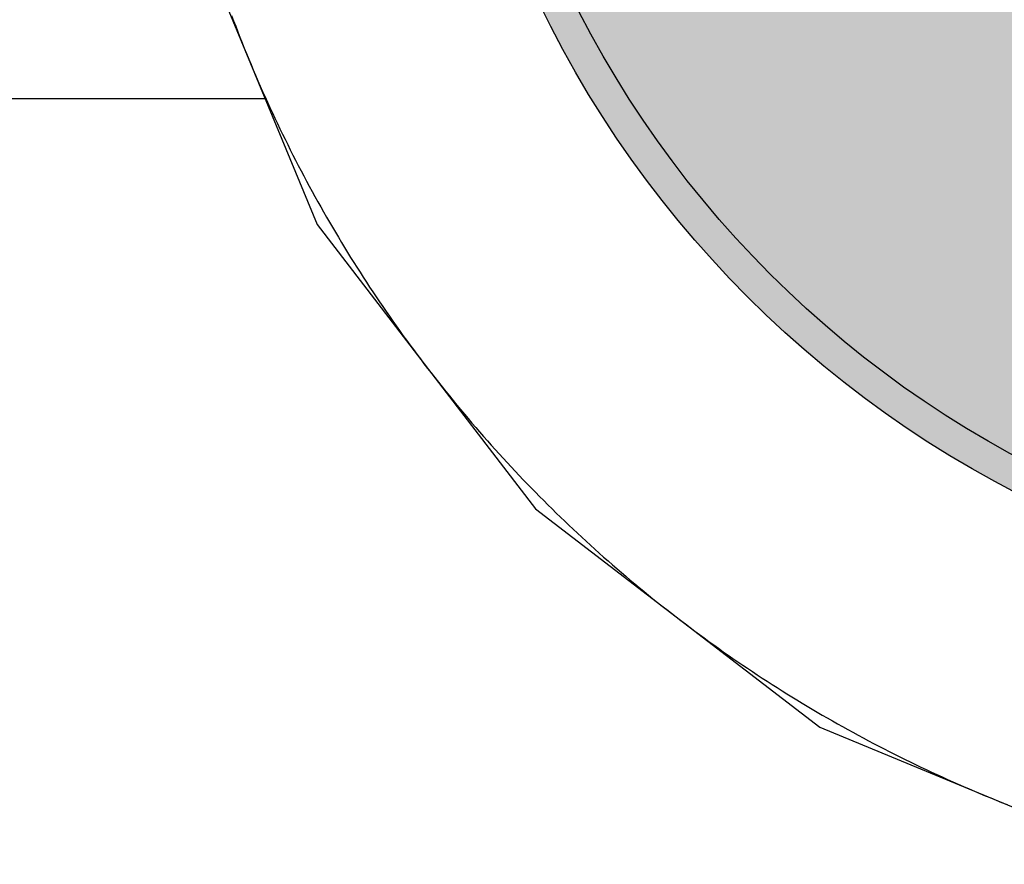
# Model space of a CAD drawing. Header units: millimetres. Extents: x -1.5 to 11.1, y -3 to 5.
# Tile 221 of 256: x 0.2536 to 0.2843, y 3.3236 to 3.35. Entities that reach past the tile are written whole.
import ezdxf

# ---------------------------------------------------------------- set-up
doc = ezdxf.new("R2010")
doc.units = ezdxf.units.MM
doc.header["$MEASUREMENT"] = 0
for name, color, linetype, true_color in [('BottomLayer', 5, 'Continuous', 0x0000ff), ('BottomSolder', 6, 'Continuous', 0xff00ff), ('Metal_2', 7, 'Continuous', 0x7f0000), ('Metal_3', 7, 'Continuous', 0x3f7f00), ('TopLayer', 1, 'Continuous', 0xff0000), ('TopSolder', 7, 'Continuous', 0x7f007f)]:
    doc.layers.add(name, color=color, linetype=linetype, true_color=true_color)

# ---------------------------------------------------------------- blocks, each defined once
blk = doc.blocks.new('H______V_D____3_P___100MIL_6')
at = {"layer": 'BottomLayer', "true_color": 0x0000ff}
h = blk.add_hatch(color=5, dxfattribs=at)
edge = h.paths.add_edge_path(flags=0)
edge.add_arc((0.05, 0.1), 0.0325, 0, 360)
at = {"layer": 'BottomSolder', "true_color": 0xff00ff}
h = blk.add_hatch(color=6, dxfattribs=at)
edge = h.paths.add_edge_path(flags=0)
edge.add_arc((0.05, 0.1), 0.0335, 0, 360)
at = {"layer": 'Metal_2', "true_color": 0x7f0000}
h = blk.add_hatch(color=16, dxfattribs=at)
edge = h.paths.add_edge_path(flags=0)
edge.add_arc((0.05, 0.1), 0.0325, 0, 360)
at = {"layer": 'Metal_3', "true_color": 0x3f7f00}
h = blk.add_hatch(color=76, dxfattribs=at)
edge = h.paths.add_edge_path(flags=0)
edge.add_arc((0.05, 0.1), 0.0325, 0, 360)
at = {"layer": 'TopLayer', "true_color": 0xff0000}
h = blk.add_hatch(color=1, dxfattribs=at)
edge = h.paths.add_edge_path(flags=0)
edge.add_arc((0.05, 0.1), 0.0325, 0, 360)
at = {"layer": 'TopSolder', "true_color": 0x7f007f}
h = blk.add_hatch(color=216, dxfattribs=at)
edge = h.paths.add_edge_path(flags=0)
edge.add_arc((0.05, 0.1), 0.0335, 0, 360)
at = {"layer": 'BottomLayer', "color": 5, "true_color": 0x0000ff}
blk.add_circle((0.05, 0.1), 0.0325, dxfattribs=at)
at = {"layer": 'BottomSolder', "color": 6, "true_color": 0xff00ff}
blk.add_circle((0.05, 0.1), 0.0335, dxfattribs=at)
at = {"layer": 'Metal_2', "color": 16, "true_color": 0x7f0000}
blk.add_circle((0.05, 0.1), 0.0325, dxfattribs=at)
at = {"layer": 'Metal_3', "color": 76, "true_color": 0x3f7f00}
blk.add_circle((0.05, 0.1), 0.0325, dxfattribs=at)
at = {"layer": 'TopLayer', "color": 1, "true_color": 0xff0000}
blk.add_circle((0.05, 0.1), 0.0325, dxfattribs=at)
at = {"layer": 'TopSolder', "color": 216, "true_color": 0x7f007f}
blk.add_circle((0.05, 0.1), 0.0335, dxfattribs=at)

msp = doc.modelspace()

# ---------------------------------------------------------------- linework, layer by layer
at = {"layer": 'BottomLayer'}
for p, q in [((0.258594, 3.353905), (0.262876, 3.343567)), ((0.262876, 3.343567), (0.269689, 3.334689)), ((0.269689, 3.334689), (0.278567, 3.327876)), ((0.278567, 3.327876), (0.288905, 3.323594))]:
    msp.add_line(p, q, dxfattribs=at)
at = {"layer": 'Metal_2'}
for p, q in [((0.260197, 3.350101), (0.260262, 3.349929)), ((0.260262, 3.349929), (0.260327, 3.349758)), ((0.260327, 3.349758), (0.260393, 3.349587)), ((0.260393, 3.349587), (0.26046, 3.349416)), ((0.26046, 3.349416), (0.260528, 3.349246)), ((0.260528, 3.349246), (0.260596, 3.349076)), ((0.260596, 3.349076), (0.260665, 3.348906)), ((0.260665, 3.348906), (0.260735, 3.348736)), ((0.260735, 3.348736), (0.260806, 3.348567)), ((0.260806, 3.348567), (0.260877, 3.348398)), ((0.260877, 3.348398), (0.260949, 3.348229)), ((0.260949, 3.348229), (0.261022, 3.348061)), ((0.261022, 3.348061), (0.261095, 3.347893)), ((0.261095, 3.347893), (0.261169, 3.347725)), ((0.261169, 3.347725), (0.261244, 3.347558)), ((0.261244, 3.347558), (0.26132, 3.34739)), ((0.26132, 3.34739), (0.261396, 3.347224)), ((0.261396, 3.347224), (0.261473, 3.347057)), ((0.261473, 3.347057), (0.261551, 3.346891)), ((0.261551, 3.346891), (0.26163, 3.346725)), ((0.26163, 3.346725), (0.261709, 3.34656)), ((0.261709, 3.34656), (0.261789, 3.346395)), ((0.261789, 3.346395), (0.261869, 3.34623)), ((0.261869, 3.34623), (0.261951, 3.346066)), ((0.261951, 3.346066), (0.262033, 3.345902)), ((0.262033, 3.345902), (0.262116, 3.345738)), ((0.262116, 3.345738), (0.262199, 3.345575)), ((0.262199, 3.345575), (0.262283, 3.345412)), ((0.262283, 3.345412), (0.262368, 3.345249)), ((0.262368, 3.345249), (0.262454, 3.345087)), ((0.262454, 3.345087), (0.26254, 3.344925)), ((0.26254, 3.344925), (0.262627, 3.344764)), ((0.262627, 3.344764), (0.262715, 3.344603)), ((0.262715, 3.344603), (0.262803, 3.344442)), ((0.262803, 3.344442), (0.262892, 3.344282)), ((0.262892, 3.344282), (0.262982, 3.344122)), ((0.262982, 3.344122), (0.263072, 3.343962)), ((0.263072, 3.343962), (0.263163, 3.343803)), ((0.263163, 3.343803), (0.263255, 3.343644)), ((0.263255, 3.343644), (0.263348, 3.343486)), ((0.263348, 3.343486), (0.263441, 3.343328)), ((0.263441, 3.343328), (0.263535, 3.34317)), ((0.263535, 3.34317), (0.263629, 3.343013)), ((0.263629, 3.343013), (0.263724, 3.342856)), ((0.263724, 3.342856), (0.26382, 3.3427)), ((0.26382, 3.3427), (0.263917, 3.342544)), ((0.263917, 3.342544), (0.264014, 3.342389)), ((0.264014, 3.342389), (0.264112, 3.342234)), ((0.264112, 3.342234), (0.264211, 3.342079)), ((0.264211, 3.342079), (0.26431, 3.341925)), ((0.26431, 3.341925), (0.26441, 3.341771)), ((0.26441, 3.341771), (0.26451, 3.341617)), ((0.26451, 3.341617), (0.264612, 3.341465)), ((0.264612, 3.341465), (0.264713, 3.341312)), ((0.264713, 3.341312), (0.264816, 3.34116)), ((0.264816, 3.34116), (0.264919, 3.341009)), ((0.264919, 3.341009), (0.265023, 3.340857)), ((0.265023, 3.340857), (0.265128, 3.340707)), ((0.265128, 3.340707), (0.265233, 3.340556)), ((0.265233, 3.340556), (0.265339, 3.340406)), ((0.265339, 3.340406), (0.265445, 3.340257)), ((0.265445, 3.340257), (0.265552, 3.340108)), ((0.265552, 3.340108), (0.26566, 3.33996)), ((0.26566, 3.33996), (0.265768, 3.339812)), ((0.265768, 3.339812), (0.265877, 3.339664)), ((0.265877, 3.339664), (0.265987, 3.339517)), ((0.265987, 3.339517), (0.266097, 3.339371)), ((0.266097, 3.339371), (0.266208, 3.339225)), ((0.266208, 3.339225), (0.26632, 3.339079)), ((0.26632, 3.339079), (0.266432, 3.338934)), ((0.266432, 3.338934), (0.266545, 3.338789)), ((0.266545, 3.338789), (0.266658, 3.338645)), ((0.266658, 3.338645), (0.266772, 3.338502)), ((0.266772, 3.338502), (0.266887, 3.338359)), ((0.266887, 3.338359), (0.267002, 3.338216)), ((0.267002, 3.338216), (0.267118, 3.338074)), ((0.267118, 3.338074), (0.267234, 3.337932)), ((0.267234, 3.337932), (0.267352, 3.337791)), ((0.267352, 3.337791), (0.267469, 3.33765)), ((0.267469, 3.33765), (0.267588, 3.33751)), ((0.267588, 3.33751), (0.267707, 3.337371)), ((0.267707, 3.337371), (0.267826, 3.337232)), ((0.267826, 3.337232), (0.267946, 3.337093)), ((0.267946, 3.337093), (0.268067, 3.336955)), ((0.268067, 3.336955), (0.268188, 3.336817)), ((0.268188, 3.336817), (0.26831, 3.33668)), ((0.26831, 3.33668), (0.268433, 3.336544)), ((0.268433, 3.336544), (0.268556, 3.336408)), ((0.268556, 3.336408), (0.268679, 3.336272)), ((0.268679, 3.336272), (0.268804, 3.336137)), ((0.268804, 3.336137), (0.268929, 3.336003)), ((0.268929, 3.336003), (0.269054, 3.335869)), ((0.269054, 3.335869), (0.26918, 3.335736)), ((0.26918, 3.335736), (0.269307, 3.335603)), ((0.269307, 3.335603), (0.269434, 3.335471)), ((0.269434, 3.335471), (0.269561, 3.33534)), ((0.269561, 3.33534), (0.26969, 3.335208)), ((0.26969, 3.335208), (0.269819, 3.335078)), ((0.269819, 3.335078), (0.269948, 3.334948)), ((0.269948, 3.334948), (0.270078, 3.334819)), ((0.270078, 3.334819), (0.270208, 3.33469)), ((0.270208, 3.33469), (0.27034, 3.334561)), ((0.27034, 3.334561), (0.270471, 3.334434)), ((0.270471, 3.334434), (0.270603, 3.334307)), ((0.270603, 3.334307), (0.270736, 3.33418)), ((0.270736, 3.33418), (0.270869, 3.334054)), ((0.270869, 3.334054), (0.271003, 3.333929)), ((0.271003, 3.333929), (0.271137, 3.333804)), ((0.271137, 3.333804), (0.271272, 3.33368)), ((0.271272, 3.33368), (0.271408, 3.333556)), ((0.271408, 3.333556), (0.271544, 3.333433)), ((0.271544, 3.333433), (0.27168, 3.33331)), ((0.27168, 3.33331), (0.271817, 3.333188)), ((0.271817, 3.333188), (0.271955, 3.333067)), ((0.271955, 3.333067), (0.272093, 3.332946)), ((0.272093, 3.332946), (0.272231, 3.332826)), ((0.272231, 3.332826), (0.272371, 3.332707)), ((0.272371, 3.332707), (0.27251, 3.332588)), ((0.27251, 3.332588), (0.27265, 3.332469)), ((0.27265, 3.332469), (0.272791, 3.332352)), ((0.272791, 3.332352), (0.272932, 3.332235)), ((0.272932, 3.332235), (0.273074, 3.332118)), ((0.273074, 3.332118), (0.273216, 3.332002)), ((0.273216, 3.332002), (0.273359, 3.331887)), ((0.273359, 3.331887), (0.273502, 3.331772)), ((0.273502, 3.331772), (0.273645, 3.331658)), ((0.273645, 3.331658), (0.273789, 3.331545)), ((0.273789, 3.331545), (0.273934, 3.331432)), ((0.273934, 3.331432), (0.274079, 3.33132)), ((0.274079, 3.33132), (0.274225, 3.331208)), ((0.274225, 3.331208), (0.274371, 3.331097)), ((0.274371, 3.331097), (0.274517, 3.330987)), ((0.274517, 3.330987), (0.274664, 3.330877)), ((0.274664, 3.330877), (0.274812, 3.330768)), ((0.274812, 3.330768), (0.27496, 3.33066)), ((0.27496, 3.33066), (0.275108, 3.330552)), ((0.275108, 3.330552), (0.275257, 3.330445)), ((0.275257, 3.330445), (0.275406, 3.330339)), ((0.275406, 3.330339), (0.275556, 3.330233)), ((0.275556, 3.330233), (0.275707, 3.330128)), ((0.275707, 3.330128), (0.275857, 3.330023)), ((0.275857, 3.330023), (0.276008, 3.329919)), ((0.276008, 3.329919), (0.27616, 3.329816)), ((0.27616, 3.329816), (0.276312, 3.329714)), ((0.276312, 3.329714), (0.276465, 3.329612)), ((0.276465, 3.329612), (0.276617, 3.329511)), ((0.276617, 3.329511), (0.276771, 3.32941)), ((0.276771, 3.32941), (0.276925, 3.32931)), ((0.276925, 3.32931), (0.277079, 3.329211)), ((0.277079, 3.329211), (0.277234, 3.329112)), ((0.277234, 3.329112), (0.277389, 3.329014)), ((0.277389, 3.329014), (0.277544, 3.328917)), ((0.277544, 3.328917), (0.2777, 3.32882)), ((0.2777, 3.32882), (0.277856, 3.328724)), ((0.277856, 3.328724), (0.278013, 3.328629)), ((0.278013, 3.328629), (0.27817, 3.328535)), ((0.27817, 3.328535), (0.278328, 3.328441)), ((0.278328, 3.328441), (0.278486, 3.328348)), ((0.278486, 3.328348), (0.278644, 3.328255)), ((0.278644, 3.328255), (0.278803, 3.328163)), ((0.278803, 3.328163), (0.278962, 3.328072)), ((0.278962, 3.328072), (0.279122, 3.327982)), ((0.279122, 3.327982), (0.279282, 3.327892)), ((0.279282, 3.327892), (0.279442, 3.327803)), ((0.279442, 3.327803), (0.279603, 3.327715)), ((0.279603, 3.327715), (0.279764, 3.327627)), ((0.279764, 3.327627), (0.279925, 3.32754)), ((0.279925, 3.32754), (0.280087, 3.327454)), ((0.280087, 3.327454), (0.280249, 3.327368)), ((0.280249, 3.327368), (0.280412, 3.327283)), ((0.280412, 3.327283), (0.280575, 3.327199)), ((0.280575, 3.327199), (0.280738, 3.327116)), ((0.280738, 3.327116), (0.280902, 3.327033)), ((0.280902, 3.327033), (0.281066, 3.326951)), ((0.281066, 3.326951), (0.28123, 3.326869)), ((0.28123, 3.326869), (0.281395, 3.326789)), ((0.281395, 3.326789), (0.28156, 3.326709)), ((0.28156, 3.326709), (0.281725, 3.32663)), ((0.281725, 3.32663), (0.281891, 3.326551)), ((0.281891, 3.326551), (0.282057, 3.326473)), ((0.282057, 3.326473), (0.282224, 3.326396)), ((0.282224, 3.326396), (0.28239, 3.32632)), ((0.28239, 3.32632), (0.282557, 3.326244)), ((0.282557, 3.326244), (0.282725, 3.326169)), ((0.282725, 3.326169), (0.282893, 3.326095)), ((0.282893, 3.326095), (0.283061, 3.326022)), ((0.283061, 3.326022), (0.283229, 3.325949)), ((0.283229, 3.325949), (0.283398, 3.325877)), ((0.283398, 3.325877), (0.283567, 3.325806)), ((0.283567, 3.325806), (0.283736, 3.325735)), ((0.283736, 3.325735), (0.283905, 3.325665)), ((0.283905, 3.325665), (0.284075, 3.325596)), ((0.284075, 3.325596), (0.284246, 3.325528)), ((0.284246, 3.325528), (0.284416, 3.32546))]:
    msp.add_line(p, q, dxfattribs=at)
at = {"layer": 'Metal_3'}
for p, q in [((0.260197, 3.350101), (0.260262, 3.349929)), ((0.260262, 3.349929), (0.260327, 3.349758)), ((0.260327, 3.349758), (0.260393, 3.349587)), ((0.260393, 3.349587), (0.26046, 3.349416)), ((0.26046, 3.349416), (0.260528, 3.349246)), ((0.260528, 3.349246), (0.260596, 3.349076)), ((0.260596, 3.349076), (0.260665, 3.348906)), ((0.260665, 3.348906), (0.260735, 3.348736)), ((0.260735, 3.348736), (0.260806, 3.348567)), ((0.260806, 3.348567), (0.260877, 3.348398)), ((0.260877, 3.348398), (0.260949, 3.348229)), ((0.260949, 3.348229), (0.261022, 3.348061)), ((0.261022, 3.348061), (0.261095, 3.347893)), ((0.261095, 3.347893), (0.261169, 3.347725)), ((0.261169, 3.347725), (0.261244, 3.347558)), ((0.261244, 3.347558), (0.26132, 3.34739)), ((0.26132, 3.34739), (0.261396, 3.347224)), ((0.261396, 3.347224), (0.261473, 3.347057)), ((0.261473, 3.347057), (0.261551, 3.346891)), ((0.261551, 3.346891), (0.26163, 3.346725)), ((0.26163, 3.346725), (0.261709, 3.34656)), ((0.261709, 3.34656), (0.261789, 3.346395)), ((0.261789, 3.346395), (0.261869, 3.34623)), ((0.261869, 3.34623), (0.261951, 3.346066)), ((0.261951, 3.346066), (0.262033, 3.345902)), ((0.262033, 3.345902), (0.262116, 3.345738)), ((0.262116, 3.345738), (0.262199, 3.345575)), ((0.262199, 3.345575), (0.262283, 3.345412)), ((0.262283, 3.345412), (0.262368, 3.345249)), ((0.262368, 3.345249), (0.262454, 3.345087)), ((0.262454, 3.345087), (0.26254, 3.344925)), ((0.26254, 3.344925), (0.262627, 3.344764)), ((0.262627, 3.344764), (0.262715, 3.344603)), ((0.262715, 3.344603), (0.262803, 3.344442)), ((0.262803, 3.344442), (0.262892, 3.344282)), ((0.262892, 3.344282), (0.262982, 3.344122)), ((0.262982, 3.344122), (0.263072, 3.343962)), ((0.263072, 3.343962), (0.263163, 3.343803)), ((0.263163, 3.343803), (0.263255, 3.343644)), ((0.263255, 3.343644), (0.263348, 3.343486)), ((0.263348, 3.343486), (0.263441, 3.343328)), ((0.263441, 3.343328), (0.263535, 3.34317)), ((0.263535, 3.34317), (0.263629, 3.343013)), ((0.263629, 3.343013), (0.263724, 3.342856)), ((0.263724, 3.342856), (0.26382, 3.3427)), ((0.26382, 3.3427), (0.263917, 3.342544)), ((0.263917, 3.342544), (0.264014, 3.342389)), ((0.264014, 3.342389), (0.264112, 3.342234)), ((0.264112, 3.342234), (0.264211, 3.342079)), ((0.264211, 3.342079), (0.26431, 3.341925)), ((0.26431, 3.341925), (0.26441, 3.341771)), ((0.26441, 3.341771), (0.26451, 3.341617)), ((0.26451, 3.341617), (0.264612, 3.341465)), ((0.264612, 3.341465), (0.264713, 3.341312)), ((0.264713, 3.341312), (0.264816, 3.34116)), ((0.264816, 3.34116), (0.264919, 3.341009)), ((0.264919, 3.341009), (0.265023, 3.340857)), ((0.265023, 3.340857), (0.265128, 3.340707)), ((0.265128, 3.340707), (0.265233, 3.340556)), ((0.265233, 3.340556), (0.265339, 3.340406)), ((0.265339, 3.340406), (0.265445, 3.340257)), ((0.265445, 3.340257), (0.265552, 3.340108)), ((0.265552, 3.340108), (0.26566, 3.33996)), ((0.26566, 3.33996), (0.265768, 3.339812)), ((0.265768, 3.339812), (0.265877, 3.339664)), ((0.265877, 3.339664), (0.265987, 3.339517)), ((0.265987, 3.339517), (0.266097, 3.339371)), ((0.266097, 3.339371), (0.266208, 3.339225)), ((0.266208, 3.339225), (0.26632, 3.339079)), ((0.26632, 3.339079), (0.266432, 3.338934)), ((0.266432, 3.338934), (0.266545, 3.338789)), ((0.266545, 3.338789), (0.266658, 3.338645)), ((0.266658, 3.338645), (0.266772, 3.338502)), ((0.266772, 3.338502), (0.266887, 3.338359)), ((0.266887, 3.338359), (0.267002, 3.338216)), ((0.267002, 3.338216), (0.267118, 3.338074)), ((0.267118, 3.338074), (0.267234, 3.337932)), ((0.267234, 3.337932), (0.267352, 3.337791)), ((0.267352, 3.337791), (0.267469, 3.33765)), ((0.267469, 3.33765), (0.267588, 3.33751)), ((0.267588, 3.33751), (0.267707, 3.337371)), ((0.267707, 3.337371), (0.267826, 3.337232)), ((0.267826, 3.337232), (0.267946, 3.337093)), ((0.267946, 3.337093), (0.268067, 3.336955)), ((0.268067, 3.336955), (0.268188, 3.336817)), ((0.268188, 3.336817), (0.26831, 3.33668)), ((0.26831, 3.33668), (0.268433, 3.336544)), ((0.268433, 3.336544), (0.268556, 3.336408)), ((0.268556, 3.336408), (0.268679, 3.336272)), ((0.268679, 3.336272), (0.268804, 3.336137)), ((0.268804, 3.336137), (0.268929, 3.336003)), ((0.268929, 3.336003), (0.269054, 3.335869)), ((0.269054, 3.335869), (0.26918, 3.335736)), ((0.26918, 3.335736), (0.269307, 3.335603)), ((0.269307, 3.335603), (0.269434, 3.335471)), ((0.269434, 3.335471), (0.269561, 3.33534)), ((0.269561, 3.33534), (0.26969, 3.335208)), ((0.26969, 3.335208), (0.269819, 3.335078)), ((0.269819, 3.335078), (0.269948, 3.334948)), ((0.269948, 3.334948), (0.270078, 3.334819)), ((0.270078, 3.334819), (0.270208, 3.33469)), ((0.270208, 3.33469), (0.27034, 3.334561)), ((0.27034, 3.334561), (0.270471, 3.334434)), ((0.270471, 3.334434), (0.270603, 3.334307)), ((0.270603, 3.334307), (0.270736, 3.33418)), ((0.270736, 3.33418), (0.270869, 3.334054)), ((0.270869, 3.334054), (0.271003, 3.333929)), ((0.271003, 3.333929), (0.271137, 3.333804)), ((0.271137, 3.333804), (0.271272, 3.33368)), ((0.271272, 3.33368), (0.271408, 3.333556)), ((0.271408, 3.333556), (0.271544, 3.333433)), ((0.271544, 3.333433), (0.27168, 3.33331)), ((0.27168, 3.33331), (0.271817, 3.333188)), ((0.271817, 3.333188), (0.271955, 3.333067)), ((0.271955, 3.333067), (0.272093, 3.332946)), ((0.272093, 3.332946), (0.272231, 3.332826)), ((0.272231, 3.332826), (0.272371, 3.332707)), ((0.272371, 3.332707), (0.27251, 3.332588)), ((0.27251, 3.332588), (0.27265, 3.332469)), ((0.27265, 3.332469), (0.272791, 3.332352)), ((0.272791, 3.332352), (0.272932, 3.332235)), ((0.272932, 3.332235), (0.273074, 3.332118)), ((0.273074, 3.332118), (0.273216, 3.332002)), ((0.273216, 3.332002), (0.273359, 3.331887)), ((0.273359, 3.331887), (0.273502, 3.331772)), ((0.273502, 3.331772), (0.273645, 3.331658)), ((0.273645, 3.331658), (0.273789, 3.331545)), ((0.273789, 3.331545), (0.273934, 3.331432)), ((0.273934, 3.331432), (0.274079, 3.33132)), ((0.274079, 3.33132), (0.274225, 3.331208)), ((0.274225, 3.331208), (0.274371, 3.331097)), ((0.274371, 3.331097), (0.274517, 3.330987)), ((0.274517, 3.330987), (0.274664, 3.330877)), ((0.274664, 3.330877), (0.274812, 3.330768)), ((0.274812, 3.330768), (0.27496, 3.33066)), ((0.27496, 3.33066), (0.275108, 3.330552)), ((0.275108, 3.330552), (0.275257, 3.330445)), ((0.275257, 3.330445), (0.275406, 3.330339)), ((0.275406, 3.330339), (0.275556, 3.330233)), ((0.275556, 3.330233), (0.275707, 3.330128)), ((0.275707, 3.330128), (0.275857, 3.330023)), ((0.275857, 3.330023), (0.276008, 3.329919)), ((0.276008, 3.329919), (0.27616, 3.329816)), ((0.27616, 3.329816), (0.276312, 3.329714)), ((0.276312, 3.329714), (0.276465, 3.329612)), ((0.276465, 3.329612), (0.276617, 3.329511)), ((0.276617, 3.329511), (0.276771, 3.32941)), ((0.276771, 3.32941), (0.276925, 3.32931)), ((0.276925, 3.32931), (0.277079, 3.329211)), ((0.277079, 3.329211), (0.277234, 3.329112)), ((0.277234, 3.329112), (0.277389, 3.329014)), ((0.277389, 3.329014), (0.277544, 3.328917)), ((0.277544, 3.328917), (0.2777, 3.32882)), ((0.2777, 3.32882), (0.277856, 3.328724)), ((0.277856, 3.328724), (0.278013, 3.328629)), ((0.278013, 3.328629), (0.27817, 3.328535)), ((0.27817, 3.328535), (0.278328, 3.328441)), ((0.278328, 3.328441), (0.278486, 3.328348)), ((0.278486, 3.328348), (0.278644, 3.328255)), ((0.278644, 3.328255), (0.278803, 3.328163)), ((0.278803, 3.328163), (0.278962, 3.328072)), ((0.278962, 3.328072), (0.279122, 3.327982)), ((0.279122, 3.327982), (0.279282, 3.327892)), ((0.279282, 3.327892), (0.279442, 3.327803)), ((0.279442, 3.327803), (0.279603, 3.327715)), ((0.279603, 3.327715), (0.279764, 3.327627)), ((0.279764, 3.327627), (0.279925, 3.32754)), ((0.279925, 3.32754), (0.280087, 3.327454)), ((0.280087, 3.327454), (0.280249, 3.327368)), ((0.280249, 3.327368), (0.280412, 3.327283)), ((0.280412, 3.327283), (0.280575, 3.327199)), ((0.280575, 3.327199), (0.280738, 3.327116)), ((0.280738, 3.327116), (0.280902, 3.327033)), ((0.280902, 3.327033), (0.281066, 3.326951)), ((0.281066, 3.326951), (0.28123, 3.326869)), ((0.28123, 3.326869), (0.281395, 3.326789)), ((0.281395, 3.326789), (0.28156, 3.326709)), ((0.28156, 3.326709), (0.281725, 3.32663)), ((0.281725, 3.32663), (0.281891, 3.326551)), ((0.281891, 3.326551), (0.282057, 3.326473)), ((0.282057, 3.326473), (0.282224, 3.326396)), ((0.282224, 3.326396), (0.28239, 3.32632)), ((0.28239, 3.32632), (0.282557, 3.326244)), ((0.282557, 3.326244), (0.282725, 3.326169)), ((0.282725, 3.326169), (0.282893, 3.326095)), ((0.282893, 3.326095), (0.283061, 3.326022)), ((0.283061, 3.326022), (0.283229, 3.325949)), ((0.283229, 3.325949), (0.283398, 3.325877)), ((0.283398, 3.325877), (0.283567, 3.325806)), ((0.283567, 3.325806), (0.283736, 3.325735)), ((0.283736, 3.325735), (0.283905, 3.325665)), ((0.283905, 3.325665), (0.284075, 3.325596)), ((0.284075, 3.325596), (0.284246, 3.325528)), ((0.284246, 3.325528), (0.284416, 3.32546))]:
    msp.add_line(p, q, dxfattribs=at)
at = {"layer": 'TopLayer'}
for p, q in [((0.222249, 3.3475), (0.26127, 3.3475)), ((0.26127, 3.3475), (0.26132, 3.34739)), ((0.26132, 3.34739), (0.261396, 3.347224)), ((0.261396, 3.347224), (0.261473, 3.347057)), ((0.261473, 3.347057), (0.261551, 3.346891)), ((0.261551, 3.346891), (0.26163, 3.346725)), ((0.26163, 3.346725), (0.261709, 3.34656)), ((0.261709, 3.34656), (0.261789, 3.346395)), ((0.261789, 3.346395), (0.261869, 3.34623)), ((0.261869, 3.34623), (0.261951, 3.346066)), ((0.261951, 3.346066), (0.262033, 3.345902)), ((0.262033, 3.345902), (0.262116, 3.345738)), ((0.262116, 3.345738), (0.262199, 3.345575)), ((0.262199, 3.345575), (0.262283, 3.345412)), ((0.262283, 3.345412), (0.262368, 3.345249)), ((0.262368, 3.345249), (0.262454, 3.345087)), ((0.262454, 3.345087), (0.26254, 3.344925)), ((0.26254, 3.344925), (0.262627, 3.344764)), ((0.262627, 3.344764), (0.262715, 3.344603)), ((0.262715, 3.344603), (0.262803, 3.344442)), ((0.262803, 3.344442), (0.262892, 3.344282)), ((0.262892, 3.344282), (0.262982, 3.344122)), ((0.262982, 3.344122), (0.263072, 3.343962)), ((0.263072, 3.343962), (0.263163, 3.343803)), ((0.263163, 3.343803), (0.263255, 3.343644)), ((0.263255, 3.343644), (0.263348, 3.343486)), ((0.263348, 3.343486), (0.263441, 3.343328)), ((0.263441, 3.343328), (0.263535, 3.34317)), ((0.263535, 3.34317), (0.263629, 3.343013)), ((0.263629, 3.343013), (0.263724, 3.342856)), ((0.263724, 3.342856), (0.26382, 3.3427)), ((0.26382, 3.3427), (0.263917, 3.342544)), ((0.263917, 3.342544), (0.264014, 3.342389)), ((0.264014, 3.342389), (0.264112, 3.342234)), ((0.264112, 3.342234), (0.264211, 3.342079)), ((0.264211, 3.342079), (0.26431, 3.341925)), ((0.26431, 3.341925), (0.26441, 3.341771)), ((0.26441, 3.341771), (0.26451, 3.341617)), ((0.26451, 3.341617), (0.264612, 3.341465)), ((0.264612, 3.341465), (0.264713, 3.341312)), ((0.264713, 3.341312), (0.264816, 3.34116)), ((0.264816, 3.34116), (0.264919, 3.341009)), ((0.264919, 3.341009), (0.265023, 3.340857)), ((0.265023, 3.340857), (0.265128, 3.340707)), ((0.265128, 3.340707), (0.265233, 3.340556)), ((0.265233, 3.340556), (0.265339, 3.340406)), ((0.265339, 3.340406), (0.265445, 3.340257)), ((0.265445, 3.340257), (0.265552, 3.340108)), ((0.265552, 3.340108), (0.26566, 3.33996)), ((0.26566, 3.33996), (0.265768, 3.339812)), ((0.265768, 3.339812), (0.265877, 3.339664)), ((0.265877, 3.339664), (0.265987, 3.339517)), ((0.265987, 3.339517), (0.266097, 3.339371)), ((0.266097, 3.339371), (0.266208, 3.339225)), ((0.266208, 3.339225), (0.26632, 3.339079)), ((0.26632, 3.339079), (0.266432, 3.338934)), ((0.266432, 3.338934), (0.266545, 3.338789)), ((0.266545, 3.338789), (0.266658, 3.338645)), ((0.266658, 3.338645), (0.266772, 3.338502)), ((0.266772, 3.338502), (0.266887, 3.338359)), ((0.266887, 3.338359), (0.267002, 3.338216)), ((0.267002, 3.338216), (0.267118, 3.338074)), ((0.267118, 3.338074), (0.267234, 3.337932)), ((0.267234, 3.337932), (0.267352, 3.337791)), ((0.267352, 3.337791), (0.267469, 3.33765)), ((0.267469, 3.33765), (0.267588, 3.33751)), ((0.267588, 3.33751), (0.267707, 3.337371)), ((0.267707, 3.337371), (0.267826, 3.337232)), ((0.267826, 3.337232), (0.267946, 3.337093)), ((0.267946, 3.337093), (0.268067, 3.336955)), ((0.268067, 3.336955), (0.268188, 3.336817)), ((0.268188, 3.336817), (0.26831, 3.33668)), ((0.26831, 3.33668), (0.268433, 3.336544)), ((0.268433, 3.336544), (0.268556, 3.336408)), ((0.268556, 3.336408), (0.268679, 3.336272)), ((0.268679, 3.336272), (0.268804, 3.336137)), ((0.268804, 3.336137), (0.268929, 3.336003)), ((0.268929, 3.336003), (0.269054, 3.335869)), ((0.269054, 3.335869), (0.26918, 3.335736)), ((0.26918, 3.335736), (0.269307, 3.335603)), ((0.269307, 3.335603), (0.269434, 3.335471)), ((0.269434, 3.335471), (0.269561, 3.33534)), ((0.269561, 3.33534), (0.26969, 3.335208)), ((0.26969, 3.335208), (0.269819, 3.335078)), ((0.269819, 3.335078), (0.269948, 3.334948)), ((0.269948, 3.334948), (0.270078, 3.334819)), ((0.270078, 3.334819), (0.270208, 3.33469)), ((0.270208, 3.33469), (0.27034, 3.334561)), ((0.27034, 3.334561), (0.270471, 3.334434)), ((0.270471, 3.334434), (0.270603, 3.334307)), ((0.270603, 3.334307), (0.270736, 3.33418)), ((0.270736, 3.33418), (0.270869, 3.334054)), ((0.270869, 3.334054), (0.271003, 3.333929)), ((0.271003, 3.333929), (0.271137, 3.333804)), ((0.271137, 3.333804), (0.271272, 3.33368)), ((0.271272, 3.33368), (0.271408, 3.333556)), ((0.271408, 3.333556), (0.271544, 3.333433)), ((0.271544, 3.333433), (0.27168, 3.33331)), ((0.27168, 3.33331), (0.271817, 3.333188)), ((0.271817, 3.333188), (0.271955, 3.333067)), ((0.271955, 3.333067), (0.272093, 3.332946)), ((0.272093, 3.332946), (0.272231, 3.332826)), ((0.272231, 3.332826), (0.272371, 3.332707)), ((0.272371, 3.332707), (0.27251, 3.332588)), ((0.27251, 3.332588), (0.27265, 3.332469)), ((0.27265, 3.332469), (0.272791, 3.332352)), ((0.272791, 3.332352), (0.272932, 3.332235)), ((0.272932, 3.332235), (0.273074, 3.332118)), ((0.273074, 3.332118), (0.273216, 3.332002)), ((0.273216, 3.332002), (0.273359, 3.331887)), ((0.273359, 3.331887), (0.273502, 3.331772)), ((0.273502, 3.331772), (0.273645, 3.331658)), ((0.273645, 3.331658), (0.273789, 3.331545)), ((0.273789, 3.331545), (0.273934, 3.331432)), ((0.273934, 3.331432), (0.274079, 3.33132)), ((0.274079, 3.33132), (0.274225, 3.331208)), ((0.274225, 3.331208), (0.274371, 3.331097)), ((0.274371, 3.331097), (0.274517, 3.330987)), ((0.274517, 3.330987), (0.274664, 3.330877)), ((0.274664, 3.330877), (0.274812, 3.330768)), ((0.274812, 3.330768), (0.27496, 3.33066)), ((0.27496, 3.33066), (0.275108, 3.330552)), ((0.275108, 3.330552), (0.275257, 3.330445)), ((0.275257, 3.330445), (0.275406, 3.330339)), ((0.275406, 3.330339), (0.275556, 3.330233)), ((0.275556, 3.330233), (0.275707, 3.330128)), ((0.275707, 3.330128), (0.275857, 3.330023)), ((0.275857, 3.330023), (0.276008, 3.329919)), ((0.276008, 3.329919), (0.27616, 3.329816)), ((0.27616, 3.329816), (0.276312, 3.329714)), ((0.276312, 3.329714), (0.276465, 3.329612)), ((0.276465, 3.329612), (0.276617, 3.329511)), ((0.276617, 3.329511), (0.276771, 3.32941)), ((0.276771, 3.32941), (0.276925, 3.32931)), ((0.276925, 3.32931), (0.277079, 3.329211)), ((0.277079, 3.329211), (0.277234, 3.329112)), ((0.277234, 3.329112), (0.277389, 3.329014)), ((0.277389, 3.329014), (0.277544, 3.328917)), ((0.277544, 3.328917), (0.2777, 3.32882)), ((0.2777, 3.32882), (0.277856, 3.328724)), ((0.277856, 3.328724), (0.278013, 3.328629)), ((0.278013, 3.328629), (0.27817, 3.328535)), ((0.27817, 3.328535), (0.278328, 3.328441)), ((0.278328, 3.328441), (0.278486, 3.328348)), ((0.278486, 3.328348), (0.278644, 3.328255)), ((0.278644, 3.328255), (0.278803, 3.328163)), ((0.278803, 3.328163), (0.278962, 3.328072)), ((0.278962, 3.328072), (0.279122, 3.327982)), ((0.279122, 3.327982), (0.279282, 3.327892)), ((0.279282, 3.327892), (0.279442, 3.327803)), ((0.279442, 3.327803), (0.279603, 3.327715)), ((0.279603, 3.327715), (0.279764, 3.327627)), ((0.279764, 3.327627), (0.279925, 3.32754)), ((0.279925, 3.32754), (0.280087, 3.327454)), ((0.280087, 3.327454), (0.280249, 3.327368)), ((0.280249, 3.327368), (0.280412, 3.327283)), ((0.280412, 3.327283), (0.280575, 3.327199)), ((0.280575, 3.327199), (0.280738, 3.327116)), ((0.280738, 3.327116), (0.280902, 3.327033)), ((0.280902, 3.327033), (0.281066, 3.326951)), ((0.281066, 3.326951), (0.28123, 3.326869)), ((0.28123, 3.326869), (0.281395, 3.326789)), ((0.281395, 3.326789), (0.28156, 3.326709)), ((0.28156, 3.326709), (0.281725, 3.32663)), ((0.281725, 3.32663), (0.281891, 3.326551)), ((0.281891, 3.326551), (0.282057, 3.326473)), ((0.282057, 3.326473), (0.282224, 3.326396)), ((0.282224, 3.326396), (0.28239, 3.32632)), ((0.28239, 3.32632), (0.282557, 3.326244)), ((0.282557, 3.326244), (0.282725, 3.326169)), ((0.282725, 3.326169), (0.282893, 3.326095)), ((0.282893, 3.326095), (0.283061, 3.326022)), ((0.283061, 3.326022), (0.283229, 3.325949)), ((0.283229, 3.325949), (0.283398, 3.325877)), ((0.283398, 3.325877), (0.283567, 3.325806)), ((0.283567, 3.325806), (0.283736, 3.325735)), ((0.283736, 3.325735), (0.283905, 3.325665)), ((0.283905, 3.325665), (0.284075, 3.325596)), ((0.284075, 3.325596), (0.284246, 3.325528)), ((0.284246, 3.325528), (0.284416, 3.32546))]:
    msp.add_line(p, q, dxfattribs=at)

# ---------------------------------------------------------------- block references
at = {"rotation": 90}
msp.add_blockref('H______V_D____3_P___100MIL_6', (0.4, 3.315), dxfattribs=at)

doc.saveas('drawing.dxf')
